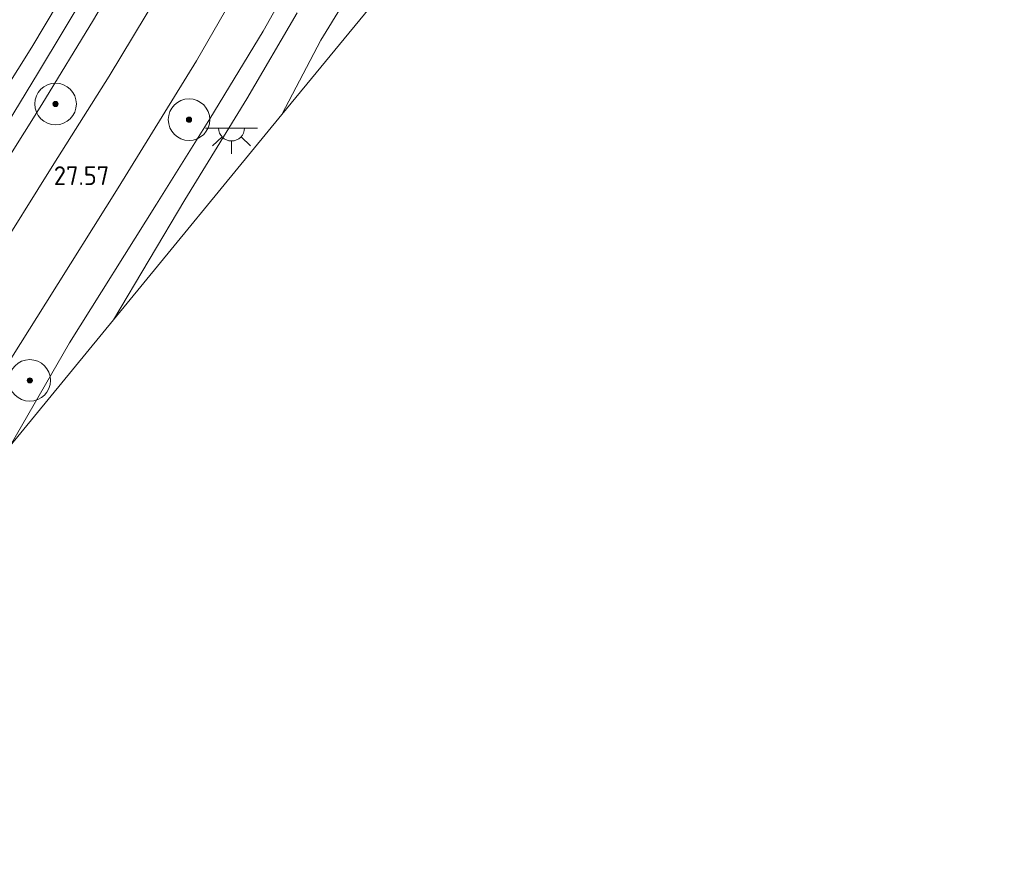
# Model space of a CAD drawing. Header units: metres. Extents: x 185049 to 189876, y 349292 to 352302.
# Tile 175 of 256: x 189464 to 189558, y 350046 to 350127. Entities that reach past the tile are written whole.
import ezdxf
from ezdxf.enums import TextEntityAlignment as Align
from ezdxf.lldxf.tags import DXFTag

# ---------------------------------------------------------------- set-up
doc = ezdxf.new("R2010")
doc.units = ezdxf.units.M
for name, color, linetype, lineweight in [('B-WE-GR-BOOM-S', 90, 'Continuous', 25), ('B-WE-GR-BOUWLAND_AKKERBOUW-GV', 80, 'Continuous', 13), ('B-WE-GR-GRAS-GV', 60, 'Continuous', 13), ('B-WE-KG-GRENS_OPNAME-G', 210, 'KG-OPNAME', 18), ('B-WE-KL-ET_LS_OV_LICHTPUNT-S', 190, 'Continuous', 25), ('B-WE-VH-VERHARDING_ASFALT-GV', 252, 'Continuous', 18), ('X-XX-AL-HOOGTELABEL-S', 7, 'Continuous', 25)]:
    doc.layers.add(name, color=color, linetype=linetype, lineweight=lineweight)
doc.styles.add('NLCS-ISO-ANNOTATIVE-T18', font='NLCS-ISO.ttf', dxfattribs={"height": 1.8})
doc.styles.get("Standard").update_dxf_attribs({"font": 'arial.ttf'})
tags = doc.linetypes.add('KG-OPNAME', pattern='A,5.5,-2,["O",Standard,S=1.8,R=0,X=-0.5,Y=-0.9],-2,5.5,-2,[5,NLCS.SHX,S=0.75,R=0,X=0,Y=0],-2', length=19).pattern_tags.tags
tags[6] = DXFTag(74, 10)

# ---------------------------------------------------------------- blocks, each defined once
blk = doc.blocks.new('SAL-HOOGTELABEL-SO')
at = {"color": 0, "linetype": 'ByBlock', "lineweight": -2, "style": 'NLCS-ISO-ANNOTATIVE-T18'}
blk.add_attdef('HOOGTE', text='', height=1.8, dxfattribs=at).set_placement((2.788, 0), align=Align.RIGHT)
blk = doc.blocks.new('SGR-BOOM_01-SO')
at = {"linetype": 'ByBlock', "lineweight": 18}
h = blk.add_hatch(color=0, dxfattribs=at)
h.dxf.hatch_style = 1
edge = h.paths.add_edge_path()
edge.add_arc((0, 0), 0.25, 0, 360)
at = {"color": 0, "linetype": 'ByBlock', "lineweight": 18}
for radius in [2, 0.25]:
    blk.add_circle((0, 0), radius, dxfattribs=at)
blk = doc.blocks.new('SKL-ET_OV_LICHTPUNT-SO')
at = {"color": 0, "linetype": 'ByBlock', "lineweight": 18}
for points in [[(-1.25, 0), (-2.5, 0)], [(1.25, 0), (2.5, 0)], [(-0.915, -0.851), (-1.831, -1.703)], [(0.915, -0.851), (1.831, -1.703)], [(0, -1.25), (0, -2.5)]]:
    blk.add_lwpolyline(points, dxfattribs=at)
blk.add_lwpolyline([(0, 0), (1.25, 0, -1), (-1.25, 0)], format="xyb", close=True, dxfattribs=at)

msp = doc.modelspace()

# ---------------------------------------------------------------- linework, layer by layer
at = {"layer": 'B-WE-GR-BOUWLAND_AKKERBOUW-GV'}
msp.add_polyline3d([(189467.375, 350128.8731, 27.2794), (189464.7969, 350124.5764, 27.2794), (189459.3664, 350115.9863, 27.3994)], dxfattribs=at)
at = {"layer": 'B-WE-GR-GRAS-GV'}
msp.add_polyline3d([(189497.69, 350128.838, 27.483), (189488.861, 350118.079, 27.504), (189492.601, 350125.263, 27.491), (189496.66, 350131.869, 27.5), (189499.465, 350137.681, 27.516), (189502.596, 350145.492, 27.491), (189505.969, 350154.301, 27.529), (189510.429, 350165.924, 27.491), (189514.536, 350176.903, 27.525), (189519.132, 350188.813, 27.554), (189523.059, 350198.858, 27.5), (189526.219, 350207.127, 27.495), (189529.012, 350215.323, 27.457), (189531.111, 350214.077, 27.407), (189529.122, 350208.979, 27.462), (189524.628, 350197.308, 27.47), (189520.114, 350185.841, 27.537), (189515.689, 350174.479, 27.508), (189510.643, 350161.487, 27.529), (189506.26, 350150.15, 27.478), (189503.747, 350143.016, 27.495), (189500.02, 350133.808, 27.546)], close=True, dxfattribs=at)
for points in [[(189457.536, 350106.015, 27.487), (189465.761, 350119.066, 27.466), (189470.72, 350127.209, 27.483), (189474.969, 350134.42, 27.491)], [(189491.917, 350134.796, 27.516), (189487.048, 350126.113, 27.478), (189481.938, 350117.664, 27.47), (189476.777, 350109.476, 27.487), (189468.417, 350096.123, 27.483), (189462.702, 350086.205, 27.487)], [(189458.094, 350087.162, 27.487), (189466.126, 350099.925, 27.495), (189473.094, 350111.041, 27.5), (189480.64, 350123.245, 27.508), (189485.618, 350131.917, 27.478)], [(189496.66, 350131.869, 27.5), (189492.601, 350125.263, 27.491), (189488.861, 350118.079, 27.504), (189472.649, 350098.326, 27.521), (189479.512, 350109.873, 27.491), (189485.481, 350119.586, 27.508), (189490.336, 350127.889, 27.478)], [(189470.284, 350130.255, 27.491), (189465.439, 350122.176, 27.516), (189460.028, 350113.295, 27.495)], [(189476.905, 350129.57, 27.512), (189472.229, 350121.793, 27.533), (189466.905, 350113.344, 27.563), (189460.871, 350103.725, 27.537)], [(189459.3664, 350115.9863, 27.3994), (189464.7969, 350124.5764, 27.2794), (189467.375, 350128.8731, 27.2794)]]:
    msp.add_polyline3d(points, dxfattribs=at)
at = {"layer": 'B-WE-KG-GRENS_OPNAME-G'}
msp.add_polyline3d([(189395.37, 350000, 27.4912), (189398.722, 350004.672, 27.495), (189440.823, 350059.546, 27.411), (189462.702, 350086.205, 27.487), (189472.649, 350098.326, 27.521), (189488.861, 350118.079, 27.504), (189497.69, 350128.838, 27.483), (189510.485, 350144.428, 27.474), (189556.486, 350199.305, 27.352), (189558.375, 350201.559, 27.469)], dxfattribs=at)
at = {"layer": 'B-WE-VH-VERHARDING_ASFALT-GV'}
for points in [[(189474.969, 350134.42, 27.491), (189470.72, 350127.209, 27.483), (189465.761, 350119.066, 27.466), (189457.536, 350106.015, 27.487)], [(189490.336, 350127.889, 27.478), (189485.481, 350119.586, 27.508), (189479.512, 350109.873, 27.491), (189472.649, 350098.326, 27.521), (189462.702, 350086.205, 27.487), (189468.417, 350096.123, 27.483), (189476.777, 350109.476, 27.487), (189481.938, 350117.664, 27.47), (189487.048, 350126.113, 27.478), (189491.917, 350134.796, 27.516)], [(189485.618, 350131.917, 27.478), (189480.64, 350123.245, 27.508), (189473.094, 350111.041, 27.5), (189466.126, 350099.925, 27.495), (189458.094, 350087.162, 27.487)], [(189460.028, 350113.295, 27.495), (189465.439, 350122.176, 27.516), (189470.284, 350130.255, 27.491)], [(189460.871, 350103.725, 27.537), (189466.905, 350113.344, 27.563), (189472.229, 350121.793, 27.533), (189476.905, 350129.57, 27.512)]]:
    msp.add_polyline3d(points, dxfattribs=at)

# ---------------------------------------------------------------- block references
at = {"layer": 'B-WE-GR-BOOM-S'}
for p in [(189467.077, 350119.105, 27.491), (189479.921, 350117.597, 27.452), (189464.593, 350092.505, 27.393)]:
    msp.add_blockref('SGR-BOOM_01-SO', p, dxfattribs=at)
at = {"layer": 'B-WE-KL-ET_LS_OV_LICHTPUNT-S'}
msp.add_blockref('SKL-ET_OV_LICHTPUNT-SO', (189484.014, 350116.794, 27.535), dxfattribs=at)
at = {"layer": 'X-XX-AL-HOOGTELABEL-S'}
msp.add_blockref('SAL-HOOGTELABEL-SO', (189469.451, 350111.309, 27.567), dxfattribs=at).add_auto_attribs({'HOOGTE': '27.57'})

doc.saveas('drawing.dxf')
